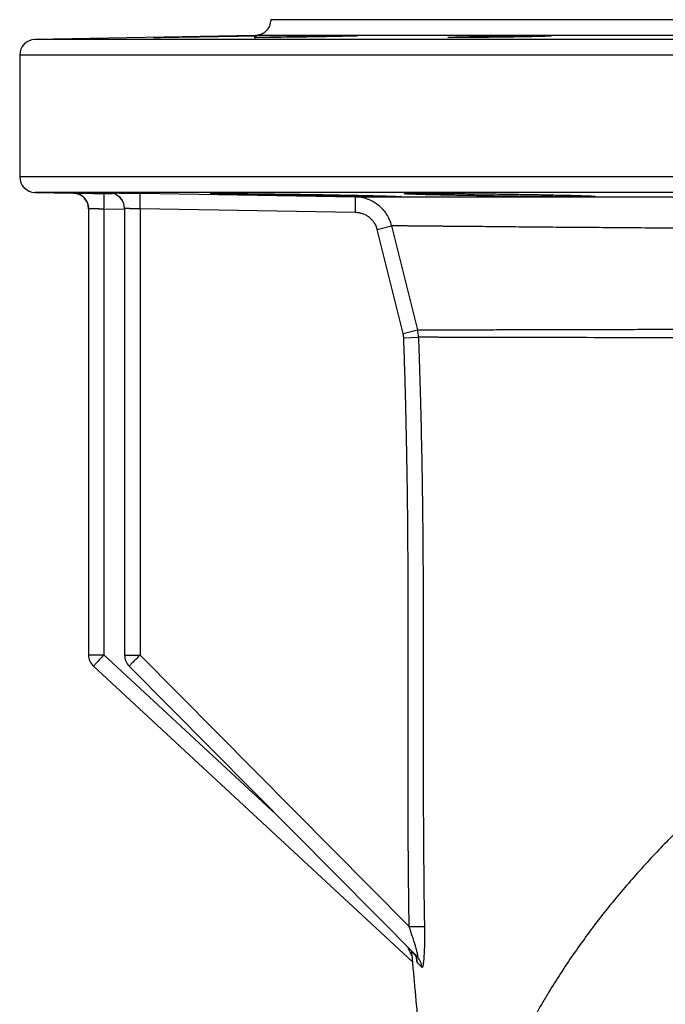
# Model space of a CAD drawing. Header units: inches. Extents: x -21 to 102, y -36 to 51.
# Tile 7 of 21: x -21 to -13, y 39 to 51. Entities that reach past the tile are written whole.
import ezdxf

# ---------------------------------------------------------------- set-up
doc = ezdxf.new("R2010")
doc.units = ezdxf.units.IN
doc.header["$MEASUREMENT"] = 0

msp = doc.modelspace()

# ---------------------------------------------------------------- linework, layer by layer
at = {"color": 7, "linetype": 'Continuous', "lineweight": 25}
for p, q in [((-17.91, 50.984), (-20.681, 50.936)), ((-20.874, 50.739), (-20.874, 49.209)), ((-20.681, 49.012), (-20.201, 49.004)), ((-19.747, 49.004), (-19.747, 49.005)), ((-19.36, 49), (-16.653, 48.955)), ((-20.008, 48.807), (-20.008, 43.196)), ((-19.814, 48.801), (-19.814, 43.196)), ((-19.554, 48.808), (-19.554, 43.191)), ((-16.653, 48.758), (-19.36, 48.803)), ((-19.36, 48.803), (-19.36, 43.191)), ((-16.376, 48.546), (-16.196, 48.591)), ((-16.051, 47.237), (-16.376, 48.546)), ((-16.196, 48.591), (-15.871, 47.283)), ((-16.051, 47.237), (-15.871, 47.283)), ((-16.043, 47.183), (-15.858, 47.189)), ((-20.008, 43.196), (-19.814, 43.196)), ((-19.554, 43.191), (-19.36, 43.191)), ((-15.975, 39.777), (-19.36, 43.191)), ((-15.935, 39.335), (-19.945, 43.052)), ((-15.872, 39.397), (-19.497, 43.053)), ((-15.975, 39.777), (-15.783, 39.78))]:
    msp.add_line(p, q, dxfattribs=at)
at = {"color": 8, "linetype": 'Continuous', "lineweight": 25}
for p, q in [((20.681, 50.936), (-20.681, 50.936)), ((17.91, 50.984), (-17.91, 50.984)), ((20.874, 50.739), (-20.874, 50.739)), ((20.874, 49.209), (-20.874, 49.209)), ((20.681, 49.012), (-20.681, 49.012)), ((-19.814, 48.997), (-19.706, 48.996)), ((-19.555, 48.796), (-19.814, 48.801)), ((-17.647, 41.187), (-19.814, 43.196))]:
    msp.add_line(p, q, dxfattribs=at)
at = {"color": 7, "linetype": 'Continuous', "lineweight": 25}
for centre, radius, start, end in [((-20.677, 50.739), 0.197, 91, 180), ((-20.677, 49.209), 0.197, 180, 269), ((-20.205, 48.807), 0.197, 0, 89), ((-22.638, 48.899), 2.826, 358.0045, 1.9964), ((-19.751, 48.808), 0.197, 0.0002, 89.0256), ((-19.751, 48.807), 0.197, 0.0002, 89.0213), ((-22.209, 48.9), 2.851, 358.0525, 2.0094), ((-19.506, 48.854), 2.855, 358.0667, 2.0171), ((-19.811, 43.196), 0.197, 180, 227.174), ((-19.357, 43.191), 0.197, 180, 224.7569), ((-16.063, 39.313), 0.195, 2.3236, 44.7274), ((-16.01, 39.261), 0.193, 1.2231, 44.7051)]:
    msp.add_arc(centre, radius, start, end, dxfattribs=at)
for points, knots in [([(-17.717, 51.184), (-17.72, 51.156), (-17.726, 51.098), (-17.778, 51.031), (-17.843, 50.992), (-17.888, 50.987), (-17.91, 50.984)], [0, 0, 0, 0, 0.2697469, 0.5616946, 0.7892087, 1, 1, 1, 1]), ([(0, 51.181), (-0.028, 51.181), (-0.084, 51.181), (-0.168, 51.181), (-0.252, 51.181), (-0.336, 51.181), (-0.42, 51.181), (-0.503, 51.181), (-0.587, 51.181), (-0.671, 51.181), (-0.755, 51.181), (-0.839, 51.181), (-0.922, 51.181), (-1.006, 51.181), (-1.09, 51.181), (-1.174, 51.181), (-1.257, 51.181), (-1.341, 51.181), (-1.425, 51.181), (-1.508, 51.181), (-1.701, 51.181), (-2.002, 51.181), (-2.411, 51.181), (-2.818, 51.181), (-3.367, 51.181), (-4.056, 51.181), (-4.884, 51.181), (-5.707, 51.181), (-6.53, 51.181), (-7.342, 51.181), (-8.145, 51.181), (-8.931, 51.181), (-9.702, 51.181), (-10.449, 51.181), (-11.173, 51.181), (-11.868, 51.181), (-12.533, 51.181), (-13.164, 51.181), (-13.759, 51.181), (-14.317, 51.181), (-14.833, 51.181), (-15.309, 51.181), (-15.742, 51.181), (-16.132, 51.181), (-16.477, 51.181), (-16.78, 51.181), (-17.037, 51.181), (-17.253, 51.181), (-17.398, 51.181), (-17.493, 51.181), (-17.553, 51.181), (-17.605, 51.181), (-17.638, 51.181), (-17.659, 51.181), (-17.671, 51.181), (-17.682, 51.181), (-17.691, 51.181), (-17.699, 51.181), (-17.705, 51.181), (-17.71, 51.181), (-17.714, 51.181), (-17.716, 51.181), (-17.716, 51.181), (-17.717, 51.181)], [0, 0, 0, 0, 0.003017, 0.006033, 0.009048, 0.012063, 0.015078, 0.018093, 0.021107, 0.024121, 0.027135, 0.030149, 0.033163, 0.036177, 0.039192, 0.042206, 0.045221, 0.048236, 0.051252, 0.054268, 0.057285, 0.072092, 0.086891, 0.101691, 0.116499, 0.146983, 0.177468, 0.208726, 0.239986, 0.271893, 0.303801, 0.336211, 0.368624, 0.401379, 0.434137, 0.467068, 0.5, 0.532931, 0.565864, 0.598619, 0.631376, 0.663787, 0.696199, 0.728106, 0.760014, 0.791272, 0.822532, 0.853016, 0.883502, 0.898308, 0.913108, 0.927907, 0.942715, 0.948446, 0.954175, 0.959903, 0.96563, 0.971357, 0.977083, 0.982811, 0.988539, 0.994268, 1, 1, 1, 1]), ([(-18.541, 50.969), (-18.546, 50.969), (-18.557, 50.968), (-18.573, 50.968), (-18.59, 50.968), (-18.606, 50.968), (-18.622, 50.967), (-18.638, 50.967), (-18.654, 50.967), (-18.67, 50.967), (-18.686, 50.966), (-18.701, 50.966), (-18.717, 50.966), (-18.733, 50.966), (-18.748, 50.965), (-18.764, 50.965), (-18.779, 50.965), (-18.822, 50.964), (-18.89, 50.963), (-18.978, 50.962), (-19.056, 50.961), (-19.119, 50.96), (-19.163, 50.959), (-19.188, 50.959), (-19.193, 50.959), (-19.179, 50.96), (-19.144, 50.961), (-19.089, 50.962), (-19.022, 50.963), (-18.961, 50.964), (-18.915, 50.965), (-18.888, 50.966), (-18.86, 50.966), (-18.831, 50.967), (-18.802, 50.967), (-18.771, 50.968), (-18.74, 50.968), (-18.719, 50.969), (-18.709, 50.969)], [0, 0, 0, 0, 0.008756, 0.01748, 0.026177, 0.034853, 0.043514, 0.052164, 0.060808, 0.069454, 0.078106, 0.086769, 0.095449, 0.104153, 0.112884, 0.12165, 0.130454, 0.139303, 0.195934, 0.252705, 0.315312, 0.377971, 0.438224, 0.498485, 0.559105, 0.61973, 0.683036, 0.746307, 0.80318, 0.859935, 0.877685, 0.895276, 0.912753, 0.930161, 0.947545, 0.96495, 0.98242, 1, 1, 1, 1]), ([(-18.709, 50.969), (-18.704, 50.969), (-18.694, 50.969), (-18.679, 50.969), (-18.664, 50.97), (-18.648, 50.97), (-18.633, 50.97), (-18.618, 50.97), (-18.602, 50.971), (-18.587, 50.971), (-18.572, 50.971), (-18.556, 50.971), (-18.546, 50.972), (-18.541, 50.972)], [0, 0, 0, 0, 0.091672, 0.183037, 0.274144, 0.365047, 0.455798, 0.546448, 0.63705, 0.727654, 0.818314, 0.909079, 1, 1, 1, 1]), ([(-18.541, 50.972), (-18.535, 50.972), (-18.525, 50.972), (-18.508, 50.972), (-18.492, 50.973), (-18.476, 50.973), (-18.46, 50.973), (-18.444, 50.973), (-18.429, 50.974), (-18.413, 50.974), (-18.398, 50.974), (-18.382, 50.974), (-18.367, 50.975), (-18.351, 50.975), (-18.336, 50.975), (-18.321, 50.975), (-18.306, 50.976), (-18.263, 50.976), (-18.193, 50.978), (-18.104, 50.979), (-18.025, 50.98), (-17.962, 50.981), (-17.918, 50.982), (-17.894, 50.982), (-17.888, 50.982), (-17.904, 50.981), (-17.94, 50.98), (-17.995, 50.979), (-18.062, 50.978), (-18.119, 50.976), (-18.162, 50.976), (-18.186, 50.975), (-18.211, 50.975), (-18.236, 50.974), (-18.262, 50.974), (-18.289, 50.973), (-18.316, 50.973), (-18.344, 50.972), (-18.363, 50.972), (-18.373, 50.972)], [0, 0, 0, 0, 0.008712, 0.017381, 0.026012, 0.03461, 0.04318, 0.051727, 0.060258, 0.068777, 0.07729, 0.085802, 0.094318, 0.102843, 0.111383, 0.119944, 0.128529, 0.137144, 0.1951, 0.252895, 0.315885, 0.378819, 0.438882, 0.498947, 0.559945, 0.620955, 0.685302, 0.749726, 0.804245, 0.858927, 0.874665, 0.890312, 0.9059, 0.921461, 0.937027, 0.952632, 0.968308, 0.984086, 1, 1, 1, 1]), ([(-18.373, 50.972), (-18.378, 50.972), (-18.388, 50.971), (-18.403, 50.971), (-18.418, 50.971), (-18.433, 50.971), (-18.448, 50.97), (-18.463, 50.97), (-18.479, 50.97), (-18.494, 50.97), (-18.51, 50.969), (-18.525, 50.969), (-18.536, 50.969), (-18.541, 50.969)], [0, 0, 0, 0, 0.090921, 0.181686, 0.272346, 0.36295, 0.453552, 0.544202, 0.634953, 0.725856, 0.816963, 0.908328, 1, 1, 1, 1]), ([(-17.277, 50.966), (-17.283, 50.966), (-17.294, 50.966), (-17.31, 50.965), (-17.327, 50.965), (-17.343, 50.965), (-17.359, 50.965), (-17.376, 50.964), (-17.392, 50.964), (-17.408, 50.964), (-17.424, 50.964), (-17.44, 50.963), (-17.456, 50.963), (-17.5, 50.963), (-17.569, 50.962), (-17.659, 50.961), (-17.741, 50.96), (-17.81, 50.959), (-17.865, 50.959), (-17.903, 50.959), (-17.925, 50.959), (-17.929, 50.96), (-17.917, 50.961), (-17.887, 50.962), (-17.843, 50.963), (-17.8, 50.964), (-17.766, 50.965), (-17.745, 50.966), (-17.723, 50.966), (-17.701, 50.967), (-17.678, 50.967), (-17.653, 50.968), (-17.628, 50.968), (-17.611, 50.969), (-17.602, 50.969)], [0, 0, 0, 0, 0.00974, 0.019453, 0.029147, 0.038828, 0.048501, 0.058173, 0.06785, 0.077538, 0.087244, 0.096974, 0.106733, 0.116529, 0.177093, 0.23775, 0.301755, 0.365786, 0.428173, 0.490565, 0.551676, 0.612791, 0.676841, 0.740847, 0.799033, 0.857095, 0.875177, 0.893118, 0.910957, 0.928733, 0.946487, 0.964256, 0.982081, 1, 1, 1, 1]), ([(-17.602, 50.969), (-17.597, 50.969), (-17.588, 50.969), (-17.574, 50.969), (-17.56, 50.97), (-17.545, 50.97), (-17.531, 50.97), (-17.516, 50.97), (-17.502, 50.971), (-17.487, 50.971), (-17.471, 50.971), (-17.452, 50.972), (-17.427, 50.972), (-17.397, 50.973), (-17.368, 50.973), (-17.338, 50.974), (-17.307, 50.974), (-17.287, 50.974), (-17.277, 50.975)], [0, 0, 0, 0, 0.046994, 0.093845, 0.140581, 0.18723, 0.233821, 0.280381, 0.326939, 0.373523, 0.420159, 0.466876, 0.55633, 0.645285, 0.733935, 0.822475, 0.9111, 1, 1, 1, 1]), ([(-17.277, 50.975), (-17.272, 50.975), (-17.261, 50.975), (-17.246, 50.975), (-17.23, 50.975), (-17.214, 50.976), (-17.198, 50.976), (-17.183, 50.976), (-17.167, 50.976), (-17.152, 50.977), (-17.137, 50.977), (-17.122, 50.977), (-17.106, 50.977), (-17.091, 50.977), (-17.076, 50.978), (-17.061, 50.978), (-17.02, 50.978), (-16.955, 50.979), (-16.871, 50.98), (-16.796, 50.981), (-16.732, 50.982), (-16.683, 50.982), (-16.648, 50.982), (-16.629, 50.981), (-16.626, 50.981), (-16.64, 50.98), (-16.672, 50.978), (-16.716, 50.977), (-16.758, 50.976), (-16.791, 50.975), (-16.811, 50.975), (-16.832, 50.974), (-16.854, 50.974), (-16.877, 50.973), (-16.902, 50.973), (-16.926, 50.972), (-16.944, 50.972), (-16.952, 50.972)], [0, 0, 0, 0, 0.0093713, 0.0187017, 0.0279967, 0.0372617, 0.0465023, 0.0557241, 0.0649325, 0.0741332, 0.0833319, 0.0925339, 0.101745, 0.1109706, 0.1202163, 0.1294876, 0.1387897, 0.1974215, 0.2559759, 0.3171189, 0.3782493, 0.4378443, 0.4974457, 0.5586105, 0.6197948, 0.6846529, 0.7496073, 0.8042463, 0.8590514, 0.8767121, 0.8942855, 0.9118088, 0.9293197, 0.9468562, 0.9644564, 0.9821584, 1, 1, 1, 1]), ([(-16.952, 50.972), (-16.957, 50.972), (-16.967, 50.971), (-16.982, 50.971), (-16.996, 50.971), (-17.011, 50.971), (-17.026, 50.97), (-17.042, 50.97), (-17.057, 50.97), (-17.073, 50.969), (-17.088, 50.969), (-17.104, 50.969), (-17.12, 50.969), (-17.137, 50.968), (-17.158, 50.968), (-17.184, 50.967), (-17.215, 50.967), (-17.246, 50.966), (-17.267, 50.966), (-17.277, 50.966)], [0, 0, 0, 0, 0.048724, 0.097319, 0.145816, 0.194246, 0.24264, 0.291031, 0.339449, 0.387928, 0.436498, 0.485192, 0.534042, 0.58308, 0.632337, 0.724141, 0.815877, 0.907759, 1, 1, 1, 1]), ([(-14.836, 50.963), (-14.842, 50.963), (-14.853, 50.963), (-14.869, 50.963), (-14.886, 50.963), (-14.902, 50.963), (-14.918, 50.962), (-14.935, 50.962), (-14.951, 50.962), (-14.967, 50.962), (-14.983, 50.962), (-14.999, 50.961), (-15.015, 50.961), (-15.055, 50.961), (-15.118, 50.96), (-15.199, 50.96), (-15.273, 50.959), (-15.339, 50.959), (-15.394, 50.959), (-15.436, 50.959), (-15.466, 50.96), (-15.484, 50.961), (-15.488, 50.962), (-15.478, 50.963), (-15.456, 50.964), (-15.43, 50.965), (-15.407, 50.966), (-15.392, 50.966), (-15.375, 50.967), (-15.357, 50.967), (-15.338, 50.968), (-15.317, 50.968), (-15.303, 50.969), (-15.296, 50.969)], [0, 0, 0, 0, 0.010799, 0.021567, 0.032312, 0.043039, 0.053756, 0.064469, 0.075186, 0.085911, 0.096653, 0.107418, 0.118213, 0.129043, 0.189418, 0.249825, 0.311682, 0.37355, 0.435279, 0.497017, 0.556455, 0.615889, 0.678527, 0.741105, 0.799456, 0.857678, 0.87821, 0.898597, 0.918885, 0.939123, 0.959357, 0.979634, 1, 1, 1, 1]), ([(-15.296, 50.969), (-15.292, 50.969), (-15.284, 50.969), (-15.272, 50.969), (-15.26, 50.97), (-15.248, 50.97), (-15.236, 50.97), (-15.223, 50.97), (-15.21, 50.971), (-15.197, 50.971), (-15.184, 50.971), (-15.17, 50.972), (-15.156, 50.972), (-15.143, 50.972), (-15.128, 50.972), (-15.114, 50.973), (-15.1, 50.973), (-15.08, 50.973), (-15.055, 50.974), (-15.024, 50.974), (-14.994, 50.975), (-14.963, 50.975), (-14.932, 50.976), (-14.9, 50.976), (-14.868, 50.977), (-14.847, 50.977), (-14.836, 50.977)], [0, 0, 0, 0, 0.031793, 0.063427, 0.094921, 0.126293, 0.157562, 0.188748, 0.219871, 0.250948, 0.281999, 0.313045, 0.344102, 0.375192, 0.406331, 0.43754, 0.468837, 0.500239, 0.563524, 0.62627, 0.688629, 0.750755, 0.812801, 0.874923, 0.937273, 1, 1, 1, 1]), ([(-14.836, 50.977), (-14.831, 50.977), (-14.819, 50.977), (-14.803, 50.978), (-14.786, 50.978), (-14.769, 50.978), (-14.752, 50.978), (-14.736, 50.979), (-14.719, 50.979), (-14.703, 50.979), (-14.687, 50.979), (-14.67, 50.979), (-14.654, 50.98), (-14.614, 50.98), (-14.551, 50.981), (-14.47, 50.981), (-14.397, 50.982), (-14.333, 50.982), (-14.279, 50.982), (-14.236, 50.981), (-14.206, 50.981), (-14.188, 50.98), (-14.185, 50.979), (-14.196, 50.978), (-14.219, 50.977), (-14.244, 50.976), (-14.267, 50.975), (-14.282, 50.974), (-14.298, 50.974), (-14.316, 50.973), (-14.335, 50.973), (-14.355, 50.972), (-14.37, 50.972), (-14.377, 50.972)], [0, 0, 0, 0, 0.011069, 0.022097, 0.03309, 0.044057, 0.055004, 0.065941, 0.076874, 0.087811, 0.098759, 0.109728, 0.120723, 0.131753, 0.192557, 0.253338, 0.31418, 0.37503, 0.435728, 0.496439, 0.557579, 0.618754, 0.684077, 0.74952, 0.804371, 0.859393, 0.879501, 0.899526, 0.919514, 0.93951, 0.959559, 0.979707, 1, 1, 1, 1]), ([(-14.377, 50.972), (-14.381, 50.972), (-14.388, 50.971), (-14.4, 50.971), (-14.412, 50.971), (-14.424, 50.971), (-14.437, 50.97), (-14.449, 50.97), (-14.462, 50.97), (-14.475, 50.97), (-14.488, 50.969), (-14.502, 50.969), (-14.516, 50.969), (-14.53, 50.968), (-14.544, 50.968), (-14.558, 50.968), (-14.573, 50.968), (-14.593, 50.967), (-14.618, 50.967), (-14.648, 50.966), (-14.678, 50.966), (-14.709, 50.965), (-14.741, 50.965), (-14.772, 50.964), (-14.804, 50.964), (-14.826, 50.964), (-14.836, 50.963)], [0, 0, 0, 0, 0.0313968, 0.0626886, 0.0938937, 0.1250303, 0.1561173, 0.1871733, 0.2182174, 0.2492688, 0.2803464, 0.3114697, 0.3426577, 0.3739298, 0.4053051, 0.4368026, 0.4684412, 0.5002397, 0.5629778, 0.6253402, 0.6874745, 0.7495307, 0.8116603, 0.8740149, 0.9367452, 1, 1, 1, 1]), ([(-20.201, 49.004), (-20.177, 49.001), (-20.139, 48.996), (-20.094, 48.972), (-20.063, 48.946), (-20.038, 48.915), (-20.014, 48.869), (-20.01, 48.832), (-20.008, 48.807)], [0, 0, 0, 0, 0.239697, 0.368515, 0.5, 0.631485, 0.760303, 1, 1, 1, 1]), ([(-20.201, 49.004), (-20.201, 49.004), (-20.201, 49.004), (-20.201, 49.004), (-20.2, 49.004), (-20.198, 49.004), (-20.196, 49.004), (-20.192, 49.004), (-20.185, 49.004), (-20.173, 49.004), (-20.156, 49.003), (-20.131, 49.003), (-20.09, 49.002), (-20.041, 49.001), (-19.998, 49.001), (-19.964, 49), (-19.928, 48.999), (-19.897, 48.999), (-19.872, 48.998), (-19.853, 48.998), (-19.834, 48.998), (-19.821, 48.998), (-19.814, 48.997)], [0, 0, 0, 0, 0.020839, 0.041642, 0.062428, 0.083219, 0.104034, 0.124895, 0.187451, 0.250083, 0.312326, 0.37464, 0.499777, 0.624216, 0.686765, 0.749363, 0.811791, 0.874292, 0.905763, 0.937154, 0.968542, 1, 1, 1, 1]), ([(-19.747, 49.005), (-19.747, 49.005), (-19.747, 49.005), (-19.746, 49.005), (-19.745, 49.005), (-19.744, 49.005), (-19.742, 49.005), (-19.738, 49.005), (-19.731, 49.005), (-19.718, 49.005), (-19.702, 49.005), (-19.676, 49.005), (-19.636, 49.004), (-19.587, 49.004), (-19.544, 49.003), (-19.509, 49.003), (-19.474, 49.002), (-19.443, 49.001), (-19.418, 49.001), (-19.399, 49.001), (-19.38, 49), (-19.367, 49), (-19.36, 49)], [0, 0, 0, 0, 0.02084, 0.041642, 0.062429, 0.083219, 0.104034, 0.124895, 0.187451, 0.250083, 0.312324, 0.37464, 0.499777, 0.624216, 0.686762, 0.749363, 0.811803, 0.874292, 0.905769, 0.937162, 0.968548, 1, 1, 1, 1]), ([(-19.718, 48.998), (-19.727, 48.998), (-19.747, 48.999), (-19.745, 48.999), (-19.726, 48.999), (-19.723, 48.999)], [0, 0, 0, 0, 0.3868847, 0.9056175, 1, 1, 1, 1]), ([(-17.878, 48.981), (-17.884, 48.981), (-17.897, 48.982), (-17.915, 48.982), (-17.933, 48.982), (-17.952, 48.983), (-17.969, 48.983), (-17.987, 48.983), (-18.005, 48.984), (-18.022, 48.984), (-18.039, 48.984), (-18.055, 48.985), (-18.072, 48.985), (-18.088, 48.986), (-18.104, 48.986), (-18.12, 48.986), (-18.135, 48.987), (-18.15, 48.987), (-18.165, 48.987), (-18.197, 48.988), (-18.243, 48.989), (-18.298, 48.99), (-18.346, 48.992), (-18.392, 48.993), (-18.432, 48.994), (-18.462, 48.996), (-18.48, 48.997), (-18.478, 48.998), (-18.446, 48.999), (-18.399, 48.999), (-18.345, 48.999), (-18.267, 48.998), (-18.158, 48.998), (-18.036, 48.996), (-17.929, 48.995), (-17.845, 48.994), (-17.756, 48.993), (-17.681, 48.992), (-17.622, 48.991), (-17.58, 48.991), (-17.537, 48.99), (-17.494, 48.99), (-17.451, 48.989), (-17.408, 48.988), (-17.364, 48.988), (-17.321, 48.987), (-17.292, 48.987), (-17.277, 48.986)], [0, 0, 0, 0, 0.006953, 0.013894, 0.020824, 0.027746, 0.034661, 0.041573, 0.048484, 0.055395, 0.062309, 0.069229, 0.076156, 0.083094, 0.090044, 0.097008, 0.10399, 0.110991, 0.118013, 0.125059, 0.156294, 0.187436, 0.218687, 0.250249, 0.291785, 0.333247, 0.375084, 0.437512, 0.499712, 0.541604, 0.583122, 0.624677, 0.687215, 0.749638, 0.781061, 0.812247, 0.843385, 0.874671, 0.888782, 0.902805, 0.916757, 0.930657, 0.944522, 0.958371, 0.972222, 0.986092, 1, 1, 1, 1]), ([(-17.277, 48.97), (-17.285, 48.971), (-17.3, 48.971), (-17.322, 48.971), (-17.344, 48.971), (-17.367, 48.972), (-17.389, 48.972), (-17.412, 48.973), (-17.452, 48.973), (-17.511, 48.974), (-17.575, 48.976), (-17.625, 48.976), (-17.662, 48.977), (-17.699, 48.978), (-17.736, 48.978), (-17.772, 48.979), (-17.808, 48.98), (-17.843, 48.981), (-17.866, 48.981), (-17.878, 48.981)], [0, 0, 0, 0, 0.035412, 0.070902, 0.106485, 0.142172, 0.177977, 0.213911, 0.249988, 0.373904, 0.498597, 0.561024, 0.623388, 0.685754, 0.74819, 0.810765, 0.873546, 0.936601, 1, 1, 1, 1]), ([(-17.277, 48.986), (-17.27, 48.986), (-17.255, 48.986), (-17.233, 48.986), (-17.21, 48.985), (-17.188, 48.985), (-17.166, 48.985), (-17.143, 48.984), (-17.102, 48.984), (-17.043, 48.983), (-16.979, 48.981), (-16.929, 48.981), (-16.891, 48.98), (-16.854, 48.979), (-16.817, 48.978), (-16.781, 48.978), (-16.746, 48.977), (-16.711, 48.976), (-16.688, 48.976), (-16.677, 48.976)], [0, 0, 0, 0, 0.035529, 0.071068, 0.10663, 0.142227, 0.177871, 0.213576, 0.249352, 0.374785, 0.499534, 0.562732, 0.625612, 0.688242, 0.750689, 0.813021, 0.875306, 0.93761, 1, 1, 1, 1]), ([(-16.677, 48.976), (-16.67, 48.976), (-16.658, 48.975), (-16.639, 48.975), (-16.62, 48.975), (-16.602, 48.974), (-16.584, 48.974), (-16.566, 48.973), (-16.549, 48.973), (-16.531, 48.973), (-16.514, 48.972), (-16.498, 48.972), (-16.481, 48.972), (-16.465, 48.971), (-16.449, 48.971), (-16.434, 48.971), (-16.418, 48.97), (-16.403, 48.97), (-16.389, 48.969), (-16.357, 48.969), (-16.311, 48.968), (-16.256, 48.966), (-16.208, 48.965), (-16.162, 48.963), (-16.122, 48.962), (-16.092, 48.96), (-16.074, 48.959), (-16.077, 48.958), (-16.112, 48.957), (-16.178, 48.957), (-16.258, 48.957), (-16.335, 48.958), (-16.4, 48.958), (-16.47, 48.959), (-16.545, 48.96), (-16.625, 48.961), (-16.71, 48.962), (-16.798, 48.963), (-16.873, 48.964), (-16.932, 48.965), (-16.974, 48.966), (-17.017, 48.966), (-17.059, 48.967), (-17.102, 48.968), (-17.146, 48.968), (-17.189, 48.969), (-17.233, 48.97), (-17.263, 48.97), (-17.277, 48.97)], [0, 0, 0, 0, 0.007084, 0.01414, 0.021172, 0.028181, 0.035169, 0.04214, 0.049095, 0.056036, 0.062967, 0.069889, 0.076805, 0.083717, 0.090627, 0.097539, 0.104453, 0.111372, 0.118299, 0.125236, 0.156731, 0.187936, 0.21907, 0.250347, 0.292017, 0.333431, 0.37514, 0.437594, 0.499797, 0.562421, 0.624709, 0.655901, 0.68727, 0.718531, 0.749773, 0.781067, 0.812173, 0.843322, 0.874741, 0.888686, 0.90258, 0.916442, 0.93029, 0.944144, 0.958023, 0.971946, 0.985932, 1, 1, 1, 1]), ([(-16.653, 48.955), (-16.645, 48.955), (-16.63, 48.955), (-16.607, 48.955), (-16.583, 48.955), (-16.559, 48.955), (-16.535, 48.955), (-16.511, 48.955), (-16.486, 48.955), (-16.461, 48.955), (-16.436, 48.955), (-16.41, 48.955), (-16.384, 48.955), (-16.358, 48.955), (-16.331, 48.955), (-16.305, 48.955), (-16.278, 48.955), (-16.25, 48.955), (-16.223, 48.955), (-16.195, 48.955), (-16.167, 48.955), (-16.139, 48.955), (-16.11, 48.955), (-16.081, 48.955), (-16.052, 48.955), (-16.023, 48.955), (-15.993, 48.955), (-15.963, 48.955), (-15.933, 48.955), (-15.903, 48.955), (-15.872, 48.955), (-15.841, 48.955), (-15.81, 48.955), (-15.779, 48.955), (-15.747, 48.955), (-15.715, 48.955), (-15.684, 48.955), (-15.651, 48.955), (-15.619, 48.955), (-15.586, 48.955), (-15.553, 48.955), (-15.52, 48.955), (-15.487, 48.955), (-15.454, 48.955), (-15.42, 48.955), (-15.386, 48.955), (-15.352, 48.955), (-15.317, 48.955), (-15.283, 48.955), (-15.248, 48.955), (-15.213, 48.955), (-15.178, 48.955), (-15.143, 48.955), (-15.108, 48.955), (-15.072, 48.955), (-15.036, 48.955), (-15, 48.955), (-14.964, 48.955), (-14.928, 48.955), (-14.891, 48.955), (-14.854, 48.955), (-14.818, 48.955), (-14.781, 48.955), (-14.743, 48.955), (-14.706, 48.955), (-14.668, 48.955), (-14.631, 48.955), (-14.593, 48.955), (-14.555, 48.955), (-14.517, 48.955), (-14.479, 48.955), (-14.44, 48.955), (-14.402, 48.955), (-14.363, 48.955), (-14.324, 48.955), (-14.285, 48.955), (-14.118, 48.955), (-13.819, 48.955), (-13.377, 48.955), (-12.934, 48.955), (-12.475, 48.955), (-11.993, 48.955), (-11.479, 48.955), (-10.946, 48.955), (-10.235, 48.955), (-9.28, 48.956), (-8.277, 48.956), (-7.424, 48.956), (-6.785, 48.956), (-6.137, 48.956), (-5.468, 48.956), (-4.805, 48.956), (-4.239, 48.956), (-3.793, 48.956), (-3.45, 48.956), (-3.112, 48.956), (-2.833, 48.956), (-2.612, 48.956), (-2.446, 48.956), (-2.28, 48.956), (-2.114, 48.956), (-1.949, 48.956), (-1.784, 48.956), (-1.62, 48.956), (-1.456, 48.956), (-1.292, 48.956), (-1.129, 48.956), (-0.966, 48.956), (-0.804, 48.956), (-0.642, 48.956), (-0.481, 48.956), (-0.32, 48.956), (-0.16, 48.956), (-0.053, 48.956), (0, 48.956)], [0, 0, 0, 0, 0.003589, 0.007172, 0.010747, 0.014316, 0.017878, 0.021433, 0.024981, 0.028522, 0.032056, 0.035583, 0.039103, 0.042617, 0.046123, 0.049623, 0.053115, 0.056601, 0.06008, 0.063552, 0.067017, 0.070475, 0.073926, 0.077371, 0.080808, 0.084239, 0.087662, 0.091079, 0.094489, 0.097891, 0.101287, 0.104676, 0.108059, 0.111434, 0.114802, 0.118164, 0.121518, 0.124866, 0.128206, 0.13154, 0.134867, 0.138187, 0.1415, 0.144806, 0.148105, 0.151398, 0.154683, 0.157962, 0.161233, 0.164498, 0.167756, 0.171007, 0.174251, 0.177488, 0.180718, 0.183941, 0.187157, 0.190367, 0.193569, 0.196765, 0.199954, 0.203135, 0.20631, 0.209478, 0.212639, 0.215793, 0.218941, 0.222081, 0.225215, 0.228341, 0.231461, 0.234573, 0.237679, 0.240778, 0.24387, 0.246955, 0.250033, 0.283338, 0.315221, 0.345682, 0.37472, 0.405922, 0.437206, 0.46857, 0.500016, 0.558666, 0.624783, 0.655941, 0.687106, 0.719105, 0.749909, 0.782692, 0.812605, 0.828668, 0.844407, 0.859822, 0.874912, 0.882465, 0.889994, 0.897499, 0.904979, 0.912435, 0.919867, 0.927274, 0.934657, 0.942015, 0.949349, 0.956658, 0.963943, 0.971204, 0.97844, 0.985651, 0.992838, 1, 1, 1, 1]), ([(-16.196, 48.591), (-16.203, 48.617), (-16.211, 48.643), (-16.232, 48.692), (-16.245, 48.715), (-16.274, 48.76), (-16.29, 48.78), (-16.316, 48.809), (-16.326, 48.819), (-16.345, 48.837), (-16.355, 48.845), (-16.386, 48.869), (-16.408, 48.884), (-16.442, 48.902), (-16.453, 48.908), (-16.477, 48.918), (-16.489, 48.923), (-16.526, 48.936), (-16.551, 48.943), (-16.601, 48.952), (-16.627, 48.954), (-16.653, 48.955)], [0, 0, 0, 0, 0.125, 0.125, 0.25, 0.25, 0.375, 0.375, 0.4375, 0.4375, 0.5, 0.5, 0.625, 0.625, 0.6875, 0.6875, 0.75, 0.75, 0.875, 0.875, 1, 1, 1, 1]), ([(-15.685, 48.981), (-15.691, 48.981), (-15.701, 48.982), (-15.716, 48.982), (-15.731, 48.982), (-15.746, 48.983), (-15.76, 48.983), (-15.774, 48.983), (-15.787, 48.984), (-15.801, 48.984), (-15.814, 48.985), (-15.826, 48.985), (-15.839, 48.985), (-15.851, 48.986), (-15.862, 48.986), (-15.874, 48.986), (-15.885, 48.987), (-15.906, 48.987), (-15.935, 48.988), (-15.968, 48.99), (-15.995, 48.991), (-16.022, 48.992), (-16.04, 48.994), (-16.036, 48.996), (-16.005, 48.997), (-15.95, 48.998), (-15.87, 48.999), (-15.779, 48.999), (-15.687, 48.999), (-15.6, 48.998), (-15.513, 48.998), (-15.429, 48.997), (-15.35, 48.997), (-15.269, 48.996), (-15.199, 48.995), (-15.143, 48.995), (-15.099, 48.994), (-15.056, 48.994), (-15.013, 48.993), (-14.969, 48.993), (-14.925, 48.992), (-14.881, 48.992), (-14.851, 48.991), (-14.836, 48.991)], [0, 0, 0, 0, 0.007819, 0.015626, 0.023424, 0.031214, 0.039, 0.046784, 0.054569, 0.062357, 0.070152, 0.077955, 0.085769, 0.093598, 0.101443, 0.109308, 0.117195, 0.125107, 0.156335, 0.187501, 0.21877, 0.250306, 0.312694, 0.37497, 0.437611, 0.499988, 0.562328, 0.624986, 0.666502, 0.707972, 0.749732, 0.781133, 0.812348, 0.843526, 0.874815, 0.890552, 0.906224, 0.921851, 0.937452, 0.953048, 0.968658, 0.984302, 1, 1, 1, 1]), ([(-14.836, 48.965), (-14.843, 48.966), (-14.858, 48.966), (-14.879, 48.966), (-14.901, 48.966), (-14.922, 48.967), (-14.943, 48.967), (-14.965, 48.967), (-14.986, 48.968), (-15.007, 48.968), (-15.028, 48.968), (-15.05, 48.969), (-15.102, 48.97), (-15.185, 48.971), (-15.296, 48.973), (-15.403, 48.975), (-15.481, 48.977), (-15.535, 48.978), (-15.567, 48.978), (-15.597, 48.979), (-15.627, 48.98), (-15.657, 48.981), (-15.676, 48.981), (-15.685, 48.981)], [0, 0, 0, 0, 0.022736, 0.045454, 0.068162, 0.090867, 0.113576, 0.136296, 0.159036, 0.181802, 0.204603, 0.227445, 0.250336, 0.374583, 0.49982, 0.623642, 0.749417, 0.790654, 0.832041, 0.873623, 0.915446, 0.957557, 1, 1, 1, 1]), ([(-14.836, 48.991), (-14.829, 48.991), (-14.815, 48.991), (-14.793, 48.99), (-14.772, 48.99), (-14.75, 48.99), (-14.729, 48.989), (-14.708, 48.989), (-14.686, 48.989), (-14.665, 48.989), (-14.644, 48.988), (-14.623, 48.988), (-14.57, 48.987), (-14.487, 48.986), (-14.376, 48.984), (-14.27, 48.982), (-14.191, 48.98), (-14.137, 48.979), (-14.105, 48.978), (-14.074, 48.978), (-14.044, 48.977), (-14.015, 48.976), (-13.997, 48.976), (-13.987, 48.976)], [0, 0, 0, 0, 0.022899, 0.045748, 0.068555, 0.091327, 0.114071, 0.136794, 0.159503, 0.182204, 0.204906, 0.227615, 0.250338, 0.375234, 0.499825, 0.624975, 0.749425, 0.791412, 0.833248, 0.87498, 0.916653, 0.958311, 1, 1, 1, 1]), ([(-13.987, 48.976), (-13.982, 48.976), (-13.971, 48.975), (-13.956, 48.975), (-13.941, 48.975), (-13.926, 48.974), (-13.912, 48.974), (-13.898, 48.973), (-13.884, 48.973), (-13.871, 48.973), (-13.858, 48.972), (-13.845, 48.972), (-13.833, 48.972), (-13.821, 48.971), (-13.81, 48.971), (-13.798, 48.97), (-13.787, 48.97), (-13.766, 48.969), (-13.737, 48.968), (-13.704, 48.967), (-13.678, 48.966), (-13.651, 48.964), (-13.632, 48.962), (-13.636, 48.96), (-13.652, 48.959), (-13.671, 48.959), (-13.695, 48.958), (-13.726, 48.958), (-13.763, 48.957), (-13.805, 48.957), (-13.854, 48.957), (-13.925, 48.957), (-14.027, 48.957), (-14.143, 48.958), (-14.244, 48.959), (-14.322, 48.959), (-14.403, 48.96), (-14.473, 48.961), (-14.53, 48.961), (-14.573, 48.962), (-14.616, 48.963), (-14.659, 48.963), (-14.703, 48.964), (-14.747, 48.964), (-14.792, 48.965), (-14.821, 48.965), (-14.836, 48.965)], [0, 0, 0, 0, 0.007954, 0.015879, 0.023777, 0.031653, 0.039507, 0.047343, 0.055163, 0.062971, 0.070768, 0.078559, 0.086344, 0.094128, 0.101912, 0.109699, 0.117493, 0.125294, 0.156742, 0.18794, 0.219062, 0.250282, 0.312844, 0.374993, 0.406294, 0.437704, 0.468897, 0.500019, 0.531133, 0.562338, 0.593768, 0.625067, 0.687281, 0.749757, 0.781115, 0.812273, 0.843429, 0.874774, 0.890438, 0.906054, 0.921643, 0.937229, 0.952835, 0.968484, 0.984198, 1, 1, 1, 1]), ([(-19.814, 48.801), (-19.818, 48.801), (-19.824, 48.801), (-19.833, 48.801), (-19.841, 48.802), (-19.85, 48.802), (-19.858, 48.802), (-19.866, 48.802), (-19.874, 48.803), (-19.881, 48.803), (-19.888, 48.803), (-19.895, 48.803), (-19.902, 48.804), (-19.908, 48.804), (-19.914, 48.804), (-19.919, 48.804), (-19.925, 48.804), (-19.93, 48.805), (-19.935, 48.805), (-19.939, 48.805), (-19.944, 48.805), (-19.948, 48.805), (-19.954, 48.805), (-19.963, 48.806), (-19.974, 48.806), (-19.983, 48.806), (-19.991, 48.807), (-19.997, 48.807), (-20.002, 48.807), (-20.005, 48.807), (-20.007, 48.807), (-20.008, 48.807), (-20.008, 48.807)], [0, 0, 0, 0, 0.030146, 0.059659, 0.08854, 0.116789, 0.144406, 0.171391, 0.197743, 0.223463, 0.248551, 0.273006, 0.296829, 0.32002, 0.342579, 0.364505, 0.3858, 0.406462, 0.426491, 0.445889, 0.464654, 0.482787, 0.500288, 0.558241, 0.615587, 0.672324, 0.728454, 0.783976, 0.838891, 0.8932, 0.946903, 1, 1, 1, 1]), ([(-19.36, 48.803), (-19.363, 48.803), (-19.369, 48.804), (-19.378, 48.804), (-19.386, 48.804), (-19.395, 48.804), (-19.403, 48.805), (-19.411, 48.805), (-19.419, 48.805), (-19.426, 48.805), (-19.433, 48.806), (-19.44, 48.806), (-19.447, 48.806), (-19.454, 48.806), (-19.46, 48.806), (-19.466, 48.807), (-19.472, 48.807), (-19.477, 48.807), (-19.483, 48.807), (-19.488, 48.807), (-19.493, 48.807), (-19.5, 48.808), (-19.509, 48.808), (-19.519, 48.808), (-19.528, 48.808), (-19.536, 48.808), (-19.543, 48.808), (-19.548, 48.808), (-19.551, 48.808), (-19.553, 48.808), (-19.554, 48.808), (-19.554, 48.808)], [0, 0, 0, 0, 0.0290051, 0.0575901, 0.0857549, 0.1134996, 0.1408242, 0.1677287, 0.194213, 0.2202773, 0.2459216, 0.2711457, 0.2959498, 0.3203339, 0.3442979, 0.3678419, 0.3909659, 0.41367, 0.435954, 0.4578182, 0.4792623, 0.5002866, 0.5567845, 0.6130378, 0.6690469, 0.7248124, 0.7803346, 0.835614, 0.8906511, 0.9454462, 1, 1, 1, 1]), ([(-16.376, 48.546), (-16.377, 48.549), (-16.379, 48.556), (-16.382, 48.566), (-16.386, 48.576), (-16.389, 48.585), (-16.394, 48.595), (-16.398, 48.604), (-16.403, 48.613), (-16.409, 48.622), (-16.421, 48.641), (-16.443, 48.669), (-16.478, 48.7), (-16.517, 48.725), (-16.552, 48.74), (-16.579, 48.748), (-16.597, 48.752), (-16.615, 48.755), (-16.634, 48.757), (-16.646, 48.758), (-16.653, 48.758)], [0, 0, 0, 0, 0.02793, 0.055752, 0.083509, 0.111244, 0.138999, 0.166817, 0.19474, 0.222811, 0.25107, 0.375301, 0.500658, 0.624976, 0.750207, 0.800247, 0.850052, 0.899817, 0.949735, 1, 1, 1, 1]), ([(0, 48.484), (-0.034, 48.484), (-0.104, 48.484), (-0.213, 48.484), (-0.304, 48.484), (-0.372, 48.484), (-0.414, 48.484), (-0.452, 48.484), (-0.485, 48.484), (-0.513, 48.484), (-0.534, 48.484), (-0.549, 48.484), (-0.557, 48.484), (-0.561, 48.484), (-0.564, 48.484), (-0.569, 48.484), (-0.577, 48.484), (-0.587, 48.484), (-0.6, 48.484), (-0.614, 48.484), (-0.64, 48.484), (-0.68, 48.484), (-0.74, 48.484), (-0.816, 48.484), (-0.91, 48.485), (-1.028, 48.485), (-1.17, 48.485), (-1.421, 48.485), (-1.774, 48.486), (-2.229, 48.488), (-2.815, 48.49), (-3.542, 48.493), (-4.418, 48.498), (-5.216, 48.503), (-5.945, 48.508), (-6.54, 48.512), (-7.169, 48.517), (-8.036, 48.524), (-9.04, 48.532), (-10.142, 48.541), (-11.134, 48.549), (-12.112, 48.557), (-13.022, 48.564), (-13.711, 48.569), (-14.213, 48.573), (-14.556, 48.576), (-14.868, 48.579), (-15.076, 48.581), (-15.198, 48.582), (-15.245, 48.582), (-15.293, 48.583), (-15.342, 48.583), (-15.391, 48.583), (-15.44, 48.584), (-15.491, 48.584), (-15.541, 48.585), (-15.592, 48.585), (-15.642, 48.586), (-15.693, 48.586), (-15.745, 48.587), (-15.796, 48.587), (-15.847, 48.588), (-15.898, 48.588), (-15.949, 48.589), (-15.999, 48.589), (-16.049, 48.59), (-16.099, 48.59), (-16.148, 48.591), (-16.18, 48.591), (-16.196, 48.591)], [0, 0, 0, 0, 0.004649, 0.009793, 0.015121, 0.017252, 0.019212, 0.020974, 0.022509, 0.023792, 0.024794, 0.025488, 0.025848, 0.025909, 0.026032, 0.026275, 0.026633, 0.027104, 0.027683, 0.028368, 0.029153, 0.031228, 0.033981, 0.037484, 0.041791, 0.046933, 0.054004, 0.061477, 0.081852, 0.103141, 0.125117, 0.164006, 0.205653, 0.250109, 0.279672, 0.312922, 0.338987, 0.375254, 0.447014, 0.500013, 0.561445, 0.62376, 0.68664, 0.749959, 0.781016, 0.811154, 0.840387, 0.868737, 0.873616, 0.878632, 0.883784, 0.889073, 0.894498, 0.90006, 0.905759, 0.911595, 0.917568, 0.923677, 0.929925, 0.936309, 0.942832, 0.949492, 0.956291, 0.963227, 0.970303, 0.977518, 0.984872, 0.992366, 1, 1, 1, 1]), ([(-15.871, 47.283), (-15.863, 47.283), (-15.848, 47.283), (-15.824, 47.283), (-15.8, 47.283), (-15.776, 47.283), (-15.751, 47.283), (-15.726, 47.283), (-15.701, 47.283), (-15.65, 47.283), (-15.57, 47.283), (-15.42, 47.284), (-15.217, 47.284), (-14.95, 47.285), (-14.66, 47.286), (-14.377, 47.286), (-14.048, 47.287), (-13.699, 47.288), (-13.293, 47.289), (-12.869, 47.29), (-12.455, 47.291), (-11.961, 47.292), (-11.545, 47.293), (-11.151, 47.294), (-10.737, 47.296), (-10.078, 47.298), (-9.298, 47.3), (-8.576, 47.302), (-7.833, 47.303), (-6.873, 47.306), (-5.676, 47.308), (-4.452, 47.31), (-3.403, 47.312), (-2.558, 47.312), (-2.066, 47.313), (-1.725, 47.313), (-1.527, 47.313), (-1.322, 47.313), (-1.117, 47.313), (-0.924, 47.313), (-0.758, 47.313), (-0.657, 47.313), (-0.614, 47.313)], [0, 0, 0, 0, 0.003891, 0.007779, 0.011666, 0.015551, 0.019434, 0.023316, 0.027196, 0.031074, 0.04664, 0.062201, 0.093355, 0.124796, 0.15603, 0.18756, 0.210223, 0.249844, 0.280916, 0.312001, 0.350966, 0.374385, 0.418799, 0.437223, 0.453045, 0.499713, 0.561951, 0.593162, 0.624313, 0.687454, 0.749682, 0.812592, 0.87424, 0.905897, 0.937034, 0.946051, 0.955681, 0.96575, 0.975851, 0.985432, 0.993779, 1, 1, 1, 1]), ([(-16.043, 47.183), (-16.043, 47.186), (-16.044, 47.192), (-16.045, 47.201), (-16.046, 47.21), (-16.047, 47.219), (-16.049, 47.228), (-16.05, 47.234), (-16.051, 47.237)], [0, 0, 0, 0, 0.166836, 0.333335, 0.499698, 0.666129, 0.832829, 1, 1, 1, 1]), ([(-15.975, 39.777), (-15.976, 39.835), (-15.978, 39.954), (-15.98, 40.135), (-15.982, 40.32), (-15.984, 40.51), (-15.986, 40.784), (-15.988, 41.158), (-15.989, 41.599), (-15.988, 42.069), (-15.988, 42.532), (-15.987, 43.017), (-15.987, 43.487), (-15.987, 43.95), (-15.989, 44.417), (-15.992, 44.873), (-15.997, 45.287), (-16.003, 45.646), (-16.009, 45.959), (-16.016, 46.269), (-16.024, 46.576), (-16.033, 46.88), (-16.04, 47.082), (-16.043, 47.183)], [0, 0, 0, 0, 0.023761, 0.048141, 0.073139, 0.098757, 0.124994, 0.184413, 0.24999, 0.303499, 0.37499, 0.43749, 0.49999, 0.565315, 0.624986, 0.689314, 0.74998, 0.792595, 0.834831, 0.876689, 0.91817, 0.959273, 1, 1, 1, 1]), ([(-15.858, 47.189), (-15.856, 47.127), (-15.852, 47.003), (-15.846, 46.817), (-15.84, 46.632), (-15.835, 46.447), (-15.828, 46.172), (-15.819, 45.803), (-15.811, 45.343), (-15.805, 44.878), (-15.8, 44.26), (-15.798, 43.646), (-15.798, 43.029), (-15.799, 42.577), (-15.799, 42.107), (-15.799, 41.673), (-15.797, 41.199), (-15.795, 40.8), (-15.792, 40.462), (-15.79, 40.231), (-15.787, 40.012), (-15.784, 39.858), (-15.783, 39.78)], [0, 0, 0, 0, 0.025249, 0.05037, 0.075365, 0.100241, 0.125001, 0.186644, 0.250002, 0.311086, 0.375001, 0.5, 0.559809, 0.625, 0.682981, 0.75, 0.800688, 0.874998, 0.911375, 0.937498, 0.968449, 1, 1, 1, 1]), ([(-0.614, 47.165), (-0.641, 47.165), (-0.682, 47.166), (-0.726, 47.166), (-0.746, 47.167), (-0.755, 47.167), (-0.76, 47.167), (-0.763, 47.167), (-0.765, 47.167), (-0.77, 47.167), (-0.786, 47.167), (-0.82, 47.167), (-0.874, 47.166), (-0.965, 47.165), (-1.098, 47.164), (-1.309, 47.163), (-1.584, 47.162), (-1.906, 47.162), (-2.236, 47.162), (-2.556, 47.162), (-2.879, 47.162), (-3.298, 47.163), (-3.825, 47.163), (-4.44, 47.164), (-5.06, 47.165), (-5.658, 47.165), (-6.265, 47.166), (-6.857, 47.167), (-7.448, 47.169), (-8.017, 47.17), (-8.572, 47.171), (-9.125, 47.172), (-9.651, 47.174), (-10.334, 47.175), (-10.977, 47.177), (-11.6, 47.179), (-12.052, 47.18), (-12.482, 47.181), (-12.894, 47.182), (-13.284, 47.183), (-13.778, 47.185), (-14.348, 47.186), (-14.798, 47.187), (-15.07, 47.188), (-15.2, 47.188), (-15.325, 47.188), (-15.425, 47.188), (-15.501, 47.188), (-15.556, 47.188), (-15.61, 47.189), (-15.663, 47.189), (-15.714, 47.189), (-15.763, 47.189), (-15.812, 47.189), (-15.843, 47.189), (-15.858, 47.189)], [0, 0, 0, 0, 0.003903, 0.005858, 0.006431, 0.006836, 0.007081, 0.007181, 0.007265, 0.007388, 0.007878, 0.009613, 0.012271, 0.015734, 0.022918, 0.031535, 0.04633, 0.063025, 0.078358, 0.094505, 0.109994, 0.125818, 0.156263, 0.188131, 0.21815, 0.250377, 0.279997, 0.312949, 0.344416, 0.375752, 0.406968, 0.438111, 0.471426, 0.500356, 0.562831, 0.594272, 0.625662, 0.65717, 0.688045, 0.71931, 0.750198, 0.812212, 0.87521, 0.89065, 0.906229, 0.921947, 0.937804, 0.94556, 0.953321, 0.961088, 0.96886, 0.976637, 0.984419, 0.992207, 1, 1, 1, 1]), ([(-0.614, 45.558), (-0.685, 45.555), (-0.842, 45.55), (-1.097, 45.539), (-1.393, 45.523), (-1.727, 45.499), (-2.097, 45.466), (-2.468, 45.427), (-2.832, 45.382), (-3.183, 45.333), (-3.549, 45.276), (-3.91, 45.212), (-4.255, 45.146), (-4.738, 45.044), (-5.37, 44.892), (-6.146, 44.672), (-6.694, 44.493), (-7.024, 44.375), (-7.147, 44.33), (-7.269, 44.285), (-7.39, 44.239), (-7.508, 44.193), (-7.604, 44.155), (-7.685, 44.122), (-7.762, 44.091), (-7.861, 44.051), (-7.981, 44), (-8.121, 43.94), (-8.278, 43.871), (-8.432, 43.801), (-8.632, 43.708), (-8.858, 43.599), (-9.138, 43.457), (-9.419, 43.309), (-9.708, 43.149), (-9.978, 42.991), (-10.222, 42.842), (-10.427, 42.713), (-10.588, 42.607), (-10.715, 42.522), (-10.832, 42.442), (-10.95, 42.36), (-11.069, 42.275), (-11.188, 42.187), (-11.4, 42.029), (-11.704, 41.79), (-12.095, 41.459), (-12.485, 41.1), (-12.872, 40.71), (-13.242, 40.3), (-13.592, 39.871), (-13.921, 39.422), (-14.152, 39.066), (-14.301, 38.818), (-14.376, 38.687), (-14.448, 38.557), (-14.518, 38.427), (-14.585, 38.297), (-14.65, 38.166), (-14.775, 37.903), (-14.943, 37.506), (-15.131, 36.969), (-15.279, 36.426), (-15.378, 35.933), (-15.425, 35.596), (-15.444, 35.416), (-15.452, 35.34), (-15.457, 35.278), (-15.462, 35.216), (-15.468, 35.143), (-15.474, 35.035), (-15.481, 34.893), (-15.486, 34.714), (-15.485, 34.498), (-15.482, 34.324), (-15.475, 34.223), (-15.473, 34.206)], [0, 0, 0, 0, 0.00883, 0.019366, 0.031589, 0.045447, 0.06085, 0.077665, 0.091749, 0.106489, 0.121841, 0.138086, 0.152404, 0.165937, 0.200367, 0.234778, 0.26917, 0.274844, 0.280517, 0.286189, 0.291862, 0.297533, 0.302825, 0.305468, 0.309039, 0.313775, 0.319529, 0.3263, 0.334089, 0.342289, 0.348937, 0.363713, 0.376061, 0.391421, 0.406967, 0.421384, 0.434671, 0.446831, 0.455258, 0.46182, 0.46851, 0.47533, 0.482278, 0.489356, 0.496563, 0.520349, 0.54544, 0.571834, 0.599532, 0.628531, 0.656773, 0.686147, 0.716656, 0.725183, 0.733278, 0.741372, 0.749465, 0.757558, 0.765651, 0.773744, 0.805923, 0.838096, 0.870266, 0.902431, 0.925025, 0.929463, 0.933901, 0.93834, 0.940313, 0.944809, 0.951078, 0.95912, 0.969703, 0.98232, 0.996972, 1, 1, 1, 1]), ([(-19.814, 43.196), (-19.832, 43.177), (-19.849, 43.159), (-19.881, 43.124), (-19.895, 43.108), (-19.92, 43.081), (-19.929, 43.071), (-19.942, 43.056), (-19.945, 43.052), (-19.945, 43.052)], [0, 0, 0, 0, 0.25, 0.25, 0.5, 0.5, 0.75, 0.75, 1, 1, 1, 1]), ([(-19.36, 43.191), (-19.378, 43.173), (-19.396, 43.155), (-19.43, 43.122), (-19.445, 43.107), (-19.47, 43.081), (-19.48, 43.071), (-19.493, 43.057), (-19.497, 43.053), (-19.497, 43.053)], [0, 0, 0, 0, 0.25, 0.25, 0.5, 0.5, 0.75, 0.75, 1, 1, 1, 1]), ([(-15.872, 39.397), (-15.872, 39.397), (-15.871, 39.396), (-15.87, 39.395), (-15.869, 39.395), (-15.868, 39.395), (-15.867, 39.396), (-15.866, 39.398), (-15.866, 39.401), (-15.866, 39.407), (-15.868, 39.42), (-15.872, 39.443), (-15.879, 39.472), (-15.889, 39.507), (-15.901, 39.55), (-15.917, 39.603), (-15.932, 39.649), (-15.944, 39.688), (-15.954, 39.715), (-15.964, 39.745), (-15.971, 39.766), (-15.975, 39.777)], [0, 0, 0, 0, 0.01303, 0.025778, 0.038292, 0.050624, 0.069441, 0.088891, 0.107909, 0.126183, 0.184839, 0.25172, 0.323447, 0.406392, 0.501246, 0.61663, 0.750813, 0.805473, 0.86522, 0.930061, 1, 1, 1, 1]), ([(-15.783, 39.78), (-15.783, 39.774), (-15.783, 39.762), (-15.783, 39.743), (-15.782, 39.725), (-15.782, 39.704), (-15.782, 39.68), (-15.782, 39.654), (-15.782, 39.628), (-15.783, 39.596), (-15.783, 39.558), (-15.784, 39.515), (-15.786, 39.473), (-15.787, 39.433), (-15.79, 39.396), (-15.792, 39.361), (-15.795, 39.33), (-15.799, 39.304), (-15.803, 39.283), (-15.806, 39.272), (-15.809, 39.267), (-15.811, 39.264), (-15.812, 39.264), (-15.814, 39.264), (-15.816, 39.265), (-15.816, 39.265)], [0, 0, 0, 0, 0.025632, 0.051076, 0.076343, 0.101448, 0.138524, 0.174893, 0.211357, 0.248611, 0.311097, 0.373681, 0.436976, 0.498337, 0.563487, 0.624249, 0.686713, 0.749103, 0.812614, 0.87496, 0.899946, 0.924825, 0.949715, 0.974735, 1, 1, 1, 1]), ([(-15.947, 39.473), (-15.94, 39.398), (-15.928, 39.256), (-15.908, 39.044), (-15.888, 38.822), (-15.865, 38.575), (-15.84, 38.308), (-15.815, 38.05), (-15.793, 37.814), (-15.772, 37.597), (-15.752, 37.384), (-15.73, 37.163), (-15.712, 36.97), (-15.696, 36.806), (-15.684, 36.674), (-15.671, 36.538), (-15.658, 36.4), (-15.646, 36.273), (-15.636, 36.159), (-15.626, 36.051), (-15.616, 35.945), (-15.607, 35.844), (-15.6, 35.755), (-15.592, 35.665), (-15.583, 35.568), (-15.575, 35.471), (-15.567, 35.381), (-15.558, 35.278), (-15.548, 35.159), (-15.537, 35.021), (-15.526, 34.879), (-15.515, 34.739), (-15.506, 34.623), (-15.499, 34.536), (-15.494, 34.468), (-15.489, 34.402), (-15.485, 34.337), (-15.48, 34.272), (-15.475, 34.205), (-15.472, 34.161), (-15.471, 34.139)], [0, 0, 0, 0, 0.03678, 0.070349, 0.105855, 0.149018, 0.196974, 0.242391, 0.28257, 0.320524, 0.35733, 0.396337, 0.440023, 0.462973, 0.487197, 0.513204, 0.539595, 0.564897, 0.585497, 0.604904, 0.627389, 0.647623, 0.663988, 0.680017, 0.700728, 0.722029, 0.738579, 0.7548, 0.78476, 0.811528, 0.840192, 0.873438, 0.899454, 0.913973, 0.928979, 0.943216, 0.956851, 0.970875, 0.985468, 1, 1, 1, 1]), ([(-15.816, 39.265), (-15.819, 39.268), (-15.824, 39.274), (-15.832, 39.283), (-15.84, 39.291), (-15.847, 39.299), (-15.855, 39.306), (-15.861, 39.314), (-15.866, 39.318), (-15.868, 39.321)], [0, 0, 0, 0, 0.142984, 0.285931, 0.428838, 0.571702, 0.714519, 0.857286, 1, 1, 1, 1])]:
    msp.add_open_spline(points, degree=3, knots=knots, dxfattribs=at)
msp.add_open_spline([(-15.858, 47.189), (-15.859, 47.221), (-15.863, 47.252), (-15.871, 47.283)], degree=3, dxfattribs=at)
at = {"color": 8, "linetype": 'Continuous', "lineweight": 25}
for points, knots in [([(-15.942, 39.416), (-15.953, 39.437), (-15.97, 39.47), (-15.987, 39.507), (-15.993, 39.52)], [0, 0, 0, 0, 0.640461, 1, 1, 1, 1]), ([(-15.868, 39.321), (-15.871, 39.327), (-15.876, 39.337), (-15.881, 39.372), (-15.883, 39.387)], [0, 0, 0, 0, 0.568546, 1, 1, 1, 1])]:
    msp.add_open_spline(points, degree=3, knots=knots, dxfattribs=at)

doc.saveas('drawing.dxf')
